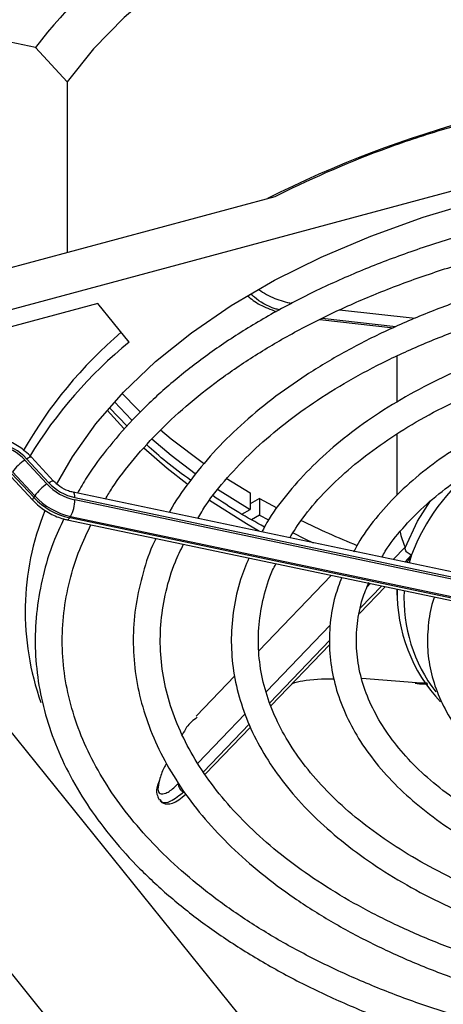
# Model space of a CAD drawing. Header units: millimetres. Extents: x 16 to 577, y 6 to 416.
# Tile 103 of 119: x 506.64 to 511.12, y 257.27 to 267.66. Entities that reach past the tile are written whole.
import ezdxf

# ---------------------------------------------------------------- set-up
doc = ezdxf.new("R2010")
doc.units = ezdxf.units.MM

msp = doc.modelspace()

# ---------------------------------------------------------------- linework, layer by layer
at = {"color": 7, "linetype": 'Continuous', "lineweight": 25}
for p, q in [((504.1137, 263.941), (518.6147, 267.8445)), ((506.811, 267.3644), (505.5573, 267.6278)), ((506.811, 267.3644), (507.147, 267.0021)), ((507.147, 267.0021), (507.147, 265.2007)), ((504.1137, 264.3842), (509.3418, 265.7916)), ((507.4713, 264.6628), (505.335, 264.0877)), ((507.8012, 264.2544), (507.4713, 264.6628)), ((510.0231, 264.5949), (510.8231, 264.5051)), ((509.8156, 264.4924), (510.5928, 264.4051)), ((510.6176, 264.4159), (509.838, 264.5034)), ((510.6295, 264.1071), (510.6295, 263.6211)), ((507.6441, 263.6245), (507.8257, 263.4345)), ((510.5992, 255.1314), (503.8373, 263.5026)), ((507.7456, 263.3408), (507.5668, 263.537)), ((507.78, 263.366), (507.5914, 263.5616)), ((510.6295, 263.2829), (510.6295, 262.6401)), ((506.9322, 262.7576), (506.6983, 263.01)), ((506.7172, 263.0226), (506.9512, 262.7701)), ((507.0015, 262.7878), (506.7676, 263.0402)), ((506.5688, 262.884), (506.8028, 262.6316)), ((506.5502, 262.8374), (506.7841, 262.585)), ((506.793, 262.6161), (506.5591, 262.8685)), ((508.826, 262.8172), (509.0775, 262.6628)), ((513.6469, 261.3166), (507.2089, 262.6693)), ((508.7335, 262.7026), (509.0775, 262.4878)), ((509.0775, 262.6628), (509.0775, 262.4878)), ((506.8028, 262.6316), (506.793, 262.6161)), ((507.2264, 262.6132), (513.6645, 261.2605)), ((513.6645, 261.2371), (507.2264, 262.5899)), ((509.1785, 262.6045), (509.0775, 262.5462)), ((509.1785, 262.6045), (509.1785, 262.4295)), ((509.1785, 262.6045), (509.3602, 262.5045)), ((508.9903, 262.4375), (509.0775, 262.4878)), ((507.1463, 262.3788), (513.5843, 261.0261)), ((507.1727, 262.3996), (507.1825, 262.4151)), ((513.6107, 261.0469), (507.1727, 262.3996)), ((507.1825, 262.4151), (513.6205, 261.0624)), ((509.1785, 262.4295), (509.0928, 262.3801)), ((509.1785, 262.4295), (509.2719, 262.3773)), ((510.5881, 261.9593), (510.7147, 262.0912)), ((510.7837, 262.0088), (510.7113, 261.9334)), ((510.7837, 262.0088), (510.757, 261.9238)), ((509.9355, 261.7927), (509.1692, 260.9946)), ((510.2339, 261.3913), (510.5045, 261.6732)), ((510.4687, 261.6807), (510.2458, 261.4485)), ((510.3169, 261.6768), (510.3455, 261.7066)), ((510.6295, 261.6469), (510.6295, 261.5831)), ((509.25, 260.5658), (509.9243, 261.268)), ((509.9205, 261.1098), (509.2852, 260.4482)), ((509.296, 260.4146), (509.9194, 261.0638)), ((508.9169, 260.7318), (508.5089, 260.307)), ((510.2579, 260.7074), (510.8342, 260.6637)), ((510.8342, 260.6637), (510.9496, 260.6589)), ((508.5248, 259.8104), (509.0266, 260.3331)), ((509.0668, 260.2207), (508.5853, 259.7193)), ((508.6038, 259.6937), (509.0807, 260.1904)), ((504.8279, 259.7309), (507.2657, 256.7128))]:
    msp.add_line(p, q, dxfattribs=at)
at = {"color": 7, "linetype": 'Continuous', "lineweight": 25, "flags": 128}
for points in [[(517.5097, 269.7917), (516.8724, 269.8906), (516.2238, 269.9606), (515.5677, 270.0014), (514.9081, 270.0127), (514.249, 269.9944), (513.5943, 269.9466), (512.948, 269.8696), (512.314, 269.764), (511.6961, 269.6303), (511.0981, 269.4693), (510.5234, 269.282), (509.9757, 269.0695), (509.4582, 268.8332), (508.974, 268.5744), (508.526, 268.2947), (508.117, 267.9957), (507.7494, 267.6794), (507.4254, 267.3475), (507.147, 267.0021)], [(507.0342, 262.7511), (507.2006, 263.0441), (507.447, 263.3917), (507.7398, 263.7271), (508.0773, 264.0482), (508.4574, 264.353), (508.8778, 264.6397), (509.3358, 264.9064), (509.8287, 265.1516), (510.3533, 265.3736), (510.9066, 265.5713), (511.485, 265.7432), (512.0849, 265.8885), (512.7028, 266.0061), (513.3347, 266.0954), (513.9769, 266.1557), (514.6252, 266.1868), (515.2758, 266.1885), (515.9246, 266.1607), (516.5676, 266.1035), (517.2009, 266.0174), (517.8205, 265.9029), (517.8421, 265.8984)], [(507.7253, 263.712), (507.8904, 263.5465), (507.915, 263.5231)], [(508.1316, 263.3289), (508.2458, 263.2344), (508.5875, 262.9772)], [(508.0388, 263.2347), (508.2458, 263.0594), (508.4966, 262.8672)], [(508.4093, 262.7569), (508.2034, 262.919), (507.954, 263.1366)], [(506.7172, 263.0226), (506.7331, 263.0322), (506.7466, 263.0388), (506.7573, 263.0421), (506.7648, 263.0419), (506.7676, 263.0402)], [(506.9512, 262.7701), (506.967, 262.7798), (506.9805, 262.7864), (506.9912, 262.7896), (506.9987, 262.7895), (507.0016, 262.7877)], [(507.2264, 262.6132), (507.2256, 262.6323), (507.2231, 262.6481), (507.219, 262.6598), (507.2136, 262.667), (507.2089, 262.6693)], [(506.7841, 262.585), (506.783, 262.5868), (506.7827, 262.5937), (506.7861, 262.6036), (506.793, 262.6161)], [(509.176, 262.256), (509.0404, 262.3348), (508.6501, 262.5839)], [(510.7159, 262.0815), (510.8446, 262.3638), (510.9853, 262.5787)], [(507.1463, 262.3788), (507.1483, 262.3786), (507.1559, 262.3809), (507.1641, 262.3881), (507.1727, 262.3996)], [(509.5247, 262.244), (509.6573, 262.1783), (509.7447, 262.1365)]]:
    msp.add_lwpolyline(points, dxfattribs=at)
at = {"color": 7, "linetype": 'Continuous', "lineweight": 25}
for centre, radius, start, end in [((511.9937, 263.3271), 6.5697, 113.80753, 142.08185), ((514.5916, 255.1177), 11.9114, 93.55037, 116.58264), ((510.7663, 260.7786), 4.7015, 130.42361, 150.3398), ((510.8495, 260.5315), 4.8117, 129.3108, 148.51018), ((506.3029, 262.6377), 0.5655, 42.88976, 77.74014), ((506.3106, 262.65), 0.5291, 42.88976, 77.74014), ((506.9763, 262.5951), 0.4994, 123.82477, 144.66168), ((512.8126, 261.2297), 2.1734, 128.31713, 158.99265), ((507.3388, 263.1302), 0.5291, 222.88976, 257.74014), ((507.2102, 262.3427), 0.4994, 123.82477, 144.66168), ((507.3465, 263.1425), 0.5655, 222.88976, 257.74014), ((507.3277, 263.1127), 0.7297, 222.88976, 257.74014), ((507.3374, 263.1282), 0.7297, 222.88976, 257.74014), ((506.8498, 262.5918), 0.3766, 332.03449, 359.71321), ((509.5506, 261.4089), 2.848, 158.07581, 199.6558), ((513.7142, 270.7279), 9.3055, 243.84127, 247.85797), ((512.3116, 261.6125), 1.681, 178.8359, 223.39489), ((512.3332, 261.5529), 1.6302, 177.25243, 217.43146), ((508.4048, 259.5885), 0.0847, 173.63843, 254.06614)]:
    msp.add_arc(centre, radius, start, end, dxfattribs=at)
for points, knots in [([(509.3418, 265.7916), (509.3794, 265.8101), (509.7969, 266.0156), (510.4207, 266.2793), (511.2114, 266.5338), (511.8765, 266.701), (512.6064, 266.8292), (513.1258, 266.8633), (513.3866, 266.8804)], [0, 0, 0, 0, 0.0284401, 0.3157726, 0.4625918, 0.6094084, 0.8037972, 1, 1, 1, 1]), ([(517.7623, 265.6022), (517.6055, 265.6342), (517.2576, 265.7051), (516.7023, 265.7848), (516.1039, 265.8466), (515.4989, 265.8817), (514.8912, 265.8907), (514.2841, 265.8735), (513.6808, 265.8301), (513.0846, 265.7607), (512.4988, 265.6658), (511.9267, 265.5458), (511.3713, 265.4014), (510.8357, 265.2332), (510.3227, 265.0421), (509.8353, 264.8292), (509.3761, 264.5955), (508.9477, 264.3421), (508.5525, 264.0704), (508.1929, 263.7817), (507.8703, 263.4778), (507.5895, 263.1596), (507.383, 262.8864), (507.287, 262.716), (507.2551, 262.6596)], [0, 0, 0, 0, 0.0384431, 0.0853228, 0.1321948, 0.1790615, 0.2259257, 0.2727898, 0.3196561, 0.3665268, 0.4134046, 0.4602922, 0.5071923, 0.5541071, 0.6010388, 0.6479888, 0.6949575, 0.7419434, 0.7889424, 0.8359444, 0.8829313, 0.9298797, 0.9767581, 1, 1, 1, 1]), ([(507.5507, 262.5975), (507.5738, 262.6368), (507.6593, 262.7828), (507.8512, 263.0273), (508.1243, 263.3282), (508.4392, 263.6162), (508.7905, 263.8902), (509.1773, 264.1487), (509.5972, 264.39), (510.048, 264.6129), (510.5272, 264.8158), (511.032, 264.9977), (511.5595, 265.1574), (512.1068, 265.2939), (512.6707, 265.4064), (513.248, 265.4943), (513.8354, 265.5569), (514.4294, 265.594), (515.0266, 265.6052), (515.6235, 265.5905), (516.2171, 265.5503), (516.8027, 265.4832), (517.2797, 265.4112), (517.5547, 265.3526), (517.6433, 265.3337)], [0, 0, 0, 0, 0.017795, 0.0660092, 0.1140864, 0.1620704, 0.2099986, 0.2578993, 0.3057918, 0.3536853, 0.401588, 0.4495044, 0.4974361, 0.5453828, 0.5933433, 0.6413155, 0.6892971, 0.7372853, 0.7852776, 0.8332712, 0.8812626, 0.9292487, 0.9772266, 1, 1, 1, 1]), ([(517.4308, 265.0368), (517.2629, 265.0704), (516.9158, 265.1398), (516.3736, 265.2137), (515.8125, 265.2654), (515.2459, 265.2904), (514.6778, 265.2892), (514.1116, 265.2618), (513.5509, 265.2083), (512.9991, 265.129), (512.4598, 265.0245), (511.9364, 264.8952), (511.4319, 264.7419), (510.9498, 264.5656), (510.4928, 264.3673), (510.0641, 264.148), (509.6662, 263.909), (509.3017, 263.6519), (508.9735, 263.3778), (508.6822, 263.089), (508.4361, 262.7858), (508.284, 262.5738), (508.2268, 262.4609), (508.2242, 262.4559)], [0, 0, 0, 0, 0.0468982, 0.0968955, 0.1468835, 0.1968655, 0.2468453, 0.2968265, 0.3468116, 0.3968045, 0.4468088, 0.4968284, 0.5468665, 0.5969264, 0.6470103, 0.6971188, 0.74725, 0.797398, 0.8475467, 0.8976698, 0.947731, 0.9976838, 1, 1, 1, 1]), ([(508.5244, 262.3929), (508.5529, 262.4408), (508.6405, 262.5877), (508.8325, 262.8249), (509.0962, 263.1021), (509.4005, 263.366), (509.7408, 263.6155), (510.1157, 263.8488), (510.5226, 264.0644), (510.9589, 264.2608), (511.4219, 264.4366), (511.9086, 264.5905), (512.4156, 264.7215), (512.9398, 264.8287), (513.4776, 264.9113), (514.0254, 264.9686), (514.5797, 265.0004), (515.1366, 265.0064), (515.6927, 264.9866), (516.2437, 264.9406), (516.7792, 264.8722), (517.1229, 264.8064), (517.2906, 264.7744)], [0, 0, 0, 0, 0.0250694, 0.0767868, 0.1283317, 0.1797656, 0.2311383, 0.2824854, 0.3338278, 0.3851775, 0.4365431, 0.4879283, 0.5393336, 0.5907572, 0.6421967, 0.6936486, 0.7451092, 0.7965747, 0.8480412, 0.8995036, 0.9509577, 1, 1, 1, 1]), ([(509.0493, 264.7437), (509.0695, 264.7269), (509.1308, 264.6759), (509.2373, 264.6177), (509.3256, 264.5882), (509.3569, 264.5778)], [0, 0, 0, 0, 0.2404422, 0.730584, 1, 1, 1, 1]), ([(509.3853, 264.5943), (509.3707, 264.5982), (509.2739, 264.624), (509.1632, 264.6878), (509.0969, 264.7512), (509.0845, 264.7631)], [0, 0, 0, 0, 0.1260148, 0.8361004, 1, 1, 1, 1]), ([(509.1696, 264.8061), (509.2242, 264.7728), (509.3296, 264.7085), (509.4573, 264.6773), (509.5188, 264.6622)], [0, 0, 0, 0, 0.5180341, 1, 1, 1, 1]), ([(517.0759, 264.4739), (517.0476, 264.4806), (516.8569, 264.5254), (516.4888, 264.5844), (515.9754, 264.6487), (515.4534, 264.6847), (514.9284, 264.6951), (514.4037, 264.679), (513.8832, 264.6367), (513.3709, 264.5685), (512.8703, 264.4748), (512.3853, 264.3563), (511.9192, 264.2138), (511.4755, 264.0482), (511.0574, 263.8606), (510.6682, 263.6523), (510.3105, 263.4246), (509.9876, 263.179), (509.7008, 262.9174), (509.4566, 262.6408), (509.2912, 262.4202), (509.2223, 262.2892), (509.206, 262.2582)], [0, 0, 0, 0, 0.009435, 0.0634874, 0.1175239, 0.1715495, 0.2255695, 0.2795892, 0.3336131, 0.3876461, 0.4416937, 0.4957615, 0.5498547, 0.603978, 0.6581345, 0.712325, 0.7665457, 0.8207851, 0.8750105, 0.9291774, 0.9832232, 1, 1, 1, 1]), ([(509.4962, 262.1887), (509.54, 262.2579), (509.6409, 262.4173), (509.8485, 262.657), (510.1081, 262.9064), (510.4065, 263.142), (510.7398, 263.3623), (511.1062, 263.5654), (511.5027, 263.7498), (511.9263, 263.9139), (512.3738, 264.0563), (512.8418, 264.1759), (513.3267, 264.2715), (513.8245, 264.3426), (514.3315, 264.3883), (514.8437, 264.4085), (515.357, 264.4026), (515.8677, 264.3716), (516.3701, 264.3127), (516.7273, 264.2586), (516.9109, 264.217), (516.9357, 264.2114)], [0, 0, 0, 0, 0.0430313, 0.0990991, 0.1549586, 0.2106971, 0.2663793, 0.3220467, 0.3777179, 0.4334086, 0.4891257, 0.5448703, 0.6006402, 0.6564312, 0.7122383, 0.7680559, 0.8238781, 0.8796987, 0.93551, 0.991306, 1, 1, 1, 1]), ([(516.721, 263.9109), (516.6296, 263.9306), (516.3886, 263.9828), (515.9824, 264.039), (515.5094, 264.0818), (515.0311, 264.0972), (514.5526, 264.0865), (514.0779, 264.0494), (513.6112, 263.9864), (513.1565, 263.8979), (512.7179, 263.7846), (512.2992, 263.6475), (511.9041, 263.4875), (511.5361, 263.306), (511.1984, 263.1042), (510.8945, 262.8839), (510.6262, 262.6468), (510.4002, 262.3943), (510.248, 262.1906), (510.1865, 262.0684), (510.1714, 262.0383)], [0, 0, 0, 0, 0.0360101, 0.09498, 0.1539312, 0.2128717, 0.27181, 0.3307539, 0.3897104, 0.4486885, 0.5076969, 0.566744, 0.6258368, 0.6849792, 0.7441696, 0.8033963, 0.8626198, 0.9217728, 0.98076, 1, 1, 1, 1]), ([(510.4697, 261.9841), (510.4815, 262.0055), (510.5389, 262.1092), (510.6844, 262.2883), (510.9055, 262.5177), (511.1679, 262.7337), (511.4652, 262.9349), (511.7958, 263.1193), (512.1566, 263.2851), (512.5442, 263.4305), (512.955, 263.5541), (513.3853, 263.6545), (513.8309, 263.7309), (514.2875, 263.7823), (514.7509, 263.8082), (515.2165, 263.8082), (515.6804, 263.7833), (516.1357, 263.7298), (516.4377, 263.6848), (516.5818, 263.6512), (516.5824, 263.6511)], [0, 0, 0, 0, 0.0160736, 0.0781142, 0.1397773, 0.2012175, 0.2625529, 0.3238591, 0.3851682, 0.4465058, 0.5078823, 0.5692984, 0.6307495, 0.6922284, 0.7537263, 0.815234, 0.8767419, 0.938237, 0.9997095, 1, 1, 1, 1]), ([(506.7676, 263.0402), (506.7465, 263.0612), (506.6878, 263.1198), (506.5721, 263.1936), (506.4671, 263.2328), (506.4119, 263.245), (506.4054, 263.2464)], [0, 0, 0, 0, 0.2112891, 0.5908503, 0.9522643, 1, 1, 1, 1]), ([(508.4498, 262.7965), (508.3616, 262.8603), (508.1957, 262.9803), (508.0543, 263.1094), (507.9881, 263.1698)], [0, 0, 0, 0, 0.5316334, 1, 1, 1, 1]), ([(507.2089, 262.6693), (507.1926, 262.6735), (507.1449, 262.6857), (507.0691, 262.7241), (507.023, 262.7675), (507.0015, 262.7878)], [0, 0, 0, 0, 0.21767134, 0.63354208, 1, 1, 1, 1]), ([(506.7841, 262.585), (506.8052, 262.564), (506.8639, 262.5054), (506.9796, 262.4316), (507.0846, 262.3924), (507.1398, 262.3802), (507.1463, 262.3788)], [0, 0, 0, 0, 0.2112891, 0.5908503, 0.9522643, 1, 1, 1, 1]), ([(509.2303, 262.303), (509.1379, 262.3531), (508.946, 262.4569), (508.7757, 262.5717), (508.6874, 262.6312)], [0, 0, 0, 0, 0.4819999, 1, 1, 1, 1]), ([(507.111, 262.389), (507.0725, 262.3069), (506.9801, 262.1099), (506.8851, 261.7901), (506.8194, 261.4339), (506.8007, 261.0762), (506.8269, 260.7192), (506.8981, 260.3649), (507.0138, 260.015), (507.1735, 259.6712), (507.3764, 259.3353), (507.6215, 259.0091), (507.9077, 258.6945), (508.2332, 258.3932), (508.5963, 258.1072), (508.9949, 257.8378), (509.4266, 257.5868), (509.8889, 257.3554), (510.3794, 257.145), (510.8947, 256.9561), (511.4337, 256.7921), (511.8536, 256.6804), (512.0977, 256.6317), (512.15, 256.6212)], [0, 0, 0, 0, 0.0356603, 0.0855348, 0.1352321, 0.1847878, 0.23427, 0.2837473, 0.3332922, 0.3829704, 0.4328155, 0.482828, 0.5329845, 0.5832498, 0.633588, 0.6839682, 0.7343671, 0.7847664, 0.8351564, 0.885533, 0.9358947, 0.9862417, 1, 1, 1, 1]), ([(512.2895, 256.8822), (512.2704, 256.8858), (512.0623, 256.9247), (511.6793, 257.0219), (511.1459, 257.1746), (510.6361, 257.3522), (510.151, 257.5505), (509.6939, 257.769), (509.2671, 258.0063), (508.8733, 258.2608), (508.5144, 258.5311), (508.1925, 258.8154), (507.9093, 259.112), (507.6662, 259.4193), (507.4643, 259.7356), (507.3047, 260.0592), (507.188, 260.3887), (507.1152, 260.7227), (507.0868, 261.0594), (507.1029, 261.3973), (507.1655, 261.7339), (507.2606, 262.0446), (507.3554, 262.24), (507.3971, 262.3261)], [0, 0, 0, 0, 0.0050557, 0.0551109, 0.1051501, 0.1551708, 0.2051714, 0.255151, 0.3051108, 0.3550546, 0.4049902, 0.4549269, 0.5048833, 0.5548876, 0.6049784, 0.6552027, 0.7056076, 0.7562257, 0.8070528, 0.8580321, 0.9090427, 0.9599433, 1, 1, 1, 1]), ([(510.6614, 262.2506), (510.6679, 262.226), (510.6803, 262.1798), (510.7037, 262.1194), (510.7147, 262.0912)], [0, 0, 0, 0, 0.5320446, 1, 1, 1, 1]), ([(508.0844, 262.1817), (508.0787, 262.1707), (508.0179, 262.0528), (507.9433, 261.8207), (507.8651, 261.4881), (507.8369, 261.1527), (507.8528, 260.8179), (507.9141, 260.4855), (508.0199, 260.1575), (508.1695, 259.8357), (508.3623, 259.5218), (508.5973, 259.2179), (508.873, 258.926), (509.1877, 258.6479), (509.5394, 258.3855), (509.9257, 258.1406), (510.344, 257.9146), (510.7916, 257.7092), (511.2653, 257.5249), (511.7633, 257.3649), (512.1777, 257.2506), (512.4305, 257.1988), (512.5046, 257.1836)], [0, 0, 0, 0, 0.005548, 0.0594625, 0.1131387, 0.1666074, 0.2199505, 0.2732682, 0.3266544, 0.3802059, 0.4339739, 0.4879606, 0.5421329, 0.5964415, 0.6508368, 0.7052779, 0.7597351, 0.8141855, 0.8686205, 0.9230365, 0.9774331, 1, 1, 1, 1]), ([(512.6443, 257.4449), (512.5047, 257.4747), (512.1915, 257.5417), (511.7257, 257.6742), (511.247, 257.8358), (510.7936, 258.0196), (510.368, 258.2231), (509.973, 258.4453), (509.6111, 258.6845), (509.2847, 258.9389), (508.9958, 259.2068), (508.746, 259.4863), (508.5367, 259.7756), (508.3691, 260.0729), (508.2441, 260.3767), (508.1623, 260.6854), (508.1248, 260.9975), (508.1314, 261.3113), (508.185, 261.6244), (508.2645, 261.8952), (508.3443, 262.0588), (508.3745, 262.1207)], [0, 0, 0, 0, 0.0434191, 0.0974454, 0.1514476, 0.205423, 0.2593704, 0.3132911, 0.3671904, 0.4210805, 0.4749746, 0.5289025, 0.5829089, 0.637054, 0.6914074, 0.7460307, 0.8009455, 0.8560992, 0.9113463, 0.9664655, 1, 1, 1, 1]), ([(510.7147, 262.0912), (510.7151, 262.0901), (510.7157, 262.088), (510.7158, 262.0836), (510.7159, 262.0815)], [0, 0, 0, 0, 0.5249752, 1, 1, 1, 1]), ([(510.7837, 262.0088), (510.7834, 262.0089), (510.7781, 262.01), (510.7653, 262.0141), (510.7465, 262.0249), (510.7296, 262.0418), (510.7181, 262.0616), (510.7166, 262.0749), (510.7159, 262.0815)], [0, 0, 0, 0, 0.010304, 0.1494364, 0.3644011, 0.5769904, 0.788476, 1, 1, 1, 1]), ([(509.0649, 261.9757), (509.0337, 261.9003), (508.9611, 261.7243), (508.8993, 261.4405), (508.8718, 261.1295), (508.8913, 260.8188), (508.9552, 260.511), (509.0637, 260.2082), (509.2157, 259.9122), (509.4106, 259.625), (509.647, 259.3486), (509.9233, 259.0853), (510.2375, 258.837), (510.587, 258.6058), (510.9691, 258.3932), (511.381, 258.2011), (511.819, 258.0301), (512.2815, 257.8842), (512.6297, 257.7891), (512.827, 257.7505), (512.8582, 257.7444)], [0, 0, 0, 0, 0.0439829, 0.102669, 0.1610651, 0.2192883, 0.2774817, 0.3357843, 0.394329, 0.4531746, 0.5123079, 0.5716688, 0.6311828, 0.6907824, 0.7504174, 0.8100494, 0.8696619, 0.9292488, 0.9888093, 1, 1, 1, 1]), ([(510.7837, 262.0088), (510.7836, 262.0086), (510.7792, 262.0017), (510.7612, 261.9733), (510.7443, 261.9482), (510.7315, 261.9291)], [0, 0, 0, 0, 0.0073665, 0.2433967, 1, 1, 1, 1]), ([(512.9992, 258.0078), (512.9088, 258.026), (512.6575, 258.0769), (512.2637, 258.1866), (511.821, 258.3336), (511.4039, 258.5029), (511.0146, 258.6918), (510.6563, 258.8991), (510.3318, 259.1227), (510.0435, 259.3609), (509.7933, 259.6116), (509.5829, 259.8728), (509.4136, 260.1426), (509.2864, 260.4192), (509.2021, 260.7011), (509.1617, 260.9866), (509.1649, 261.2744), (509.2166, 261.5615), (509.2792, 261.7761), (509.3385, 261.8925), (509.3503, 261.9157)], [0, 0, 0, 0, 0.03318726, 0.09233365, 0.15144699, 0.21052286, 0.26955917, 0.32855794, 0.38752828, 0.44648856, 0.5054638, 0.56450624, 0.62369382, 0.68312771, 0.74291276, 0.8031108, 0.86367514, 0.92440724, 0.9849578, 1, 1, 1, 1]), ([(510.0457, 261.7696), (510.021, 261.7046), (509.9612, 261.5471), (509.9183, 261.2905), (509.9102, 261.0054), (509.949, 260.7219), (510.0319, 260.4428), (510.1588, 260.1701), (510.3286, 259.9058), (510.5401, 259.652), (510.7917, 259.4112), (511.0812, 259.1855), (511.4057, 258.9772), (511.7623, 258.7882), (512.1473, 258.6197), (512.5582, 258.4748), (512.9147, 258.3699), (513.1391, 258.323), (513.2132, 258.3075)], [0, 0, 0, 0, 0.04589956, 0.11115133, 0.17602176, 0.24072836, 0.30546643, 0.37047069, 0.43588747, 0.50173456, 0.56793419, 0.63437038, 0.7009348, 0.76754766, 0.8341492, 0.90071917, 0.96725114, 1, 1, 1, 1]), ([(513.3533, 258.5695), (513.2963, 258.5805), (513.0926, 258.6197), (512.7591, 258.7121), (512.3579, 258.845), (511.9828, 259.0005), (511.6361, 259.1751), (511.3213, 259.3673), (511.0413, 259.575), (510.7984, 259.796), (510.5947, 260.028), (510.4316, 260.2689), (510.3101, 260.5166), (510.2312, 260.7696), (510.1953, 261.0265), (510.2053, 261.2854), (510.2491, 261.518), (510.3094, 261.6622), (510.3339, 261.721)], [0, 0, 0, 0, 0.0256144, 0.0914977, 0.1573321, 0.22311, 0.2888282, 0.3544911, 0.420117, 0.4857372, 0.551409, 0.6172386, 0.6833798, 0.750012, 0.8172647, 0.8850866, 0.9531262, 1, 1, 1, 1]), ([(511.0261, 261.5636), (511.024, 261.5587), (510.9878, 261.471), (510.9589, 261.2944), (510.9441, 261.0381), (510.9797, 260.7832), (511.0584, 260.5333), (511.181, 260.2904), (511.3459, 260.0568), (511.5519, 259.8348), (511.797, 259.6269), (512.0783, 259.4356), (512.3925, 259.2635), (512.7354, 259.1116), (513.1046, 258.9846), (513.3838, 258.9035), (513.5428, 258.8727), (513.5666, 258.8681)], [0, 0, 0, 0, 0.0044497, 0.0794406, 0.1537697, 0.2277764, 0.3018063, 0.3762519, 0.4513538, 0.5271148, 0.6033758, 0.6799331, 0.7566184, 0.8333098, 0.9099553, 0.9865415, 1, 1, 1, 1]), ([(509.5252, 260.6533), (509.5605, 260.6635), (509.6847, 260.6997), (509.8469, 260.7001), (509.963, 260.7003)], [0, 0, 0, 0, 0.2838842, 1, 1, 1, 1]), ([(510.8217, 260.6556), (510.8364, 260.6529), (510.8762, 260.6455), (510.9245, 260.6477), (510.9549, 260.6491)], [0, 0, 0, 0, 0.3692154, 1, 1, 1, 1]), ([(508.5202, 260.2958), (508.4791, 260.2643), (508.4152, 260.2152), (508.3761, 260.1365), (508.3621, 260.1083)], [0, 0, 0, 0, 0.6417083, 1, 1, 1, 1]), ([(508.1944, 259.8083), (508.1846, 259.7919), (508.1541, 259.7409), (508.1343, 259.6763), (508.1208, 259.6325)], [0, 0, 0, 0, 0.3212519, 1, 1, 1, 1]), ([(508.1135, 259.614), (508.109, 259.6016), (508.091, 259.552), (508.0856, 259.492), (508.109, 259.4441), (508.1187, 259.4244)], [0, 0, 0, 0, 0.1637638, 0.6565005, 1, 1, 1, 1]), ([(508.1208, 259.6325), (508.1124, 259.5977), (508.0957, 259.5283), (508.1237, 259.4818), (508.1864, 259.4862), (508.2604, 259.5372), (508.3092, 259.5863), (508.3206, 259.5978)], [0, 0, 0, 0, 0.2159957, 0.4312748, 0.6673416, 0.9221177, 1, 1, 1, 1]), ([(508.1258, 259.4199), (508.1278, 259.4162), (508.1412, 259.3917), (508.1999, 259.3758), (508.2624, 259.3873), (508.3259, 259.4185), (508.3744, 259.4625), (508.3992, 259.485)], [0, 0, 0, 0, 0.040314, 0.2666848, 0.4724881, 0.7298488, 1, 1, 1, 1]), ([(508.3815, 259.507), (508.3319, 259.4686), (508.2387, 259.3964), (508.152, 259.3814), (508.1354, 259.4167), (508.1306, 259.4269)], [0, 0, 0, 0, 0.4463398, 0.839116, 1, 1, 1, 1])]:
    msp.add_open_spline(points, degree=3, knots=knots, dxfattribs=at)

doc.saveas('drawing.dxf')
